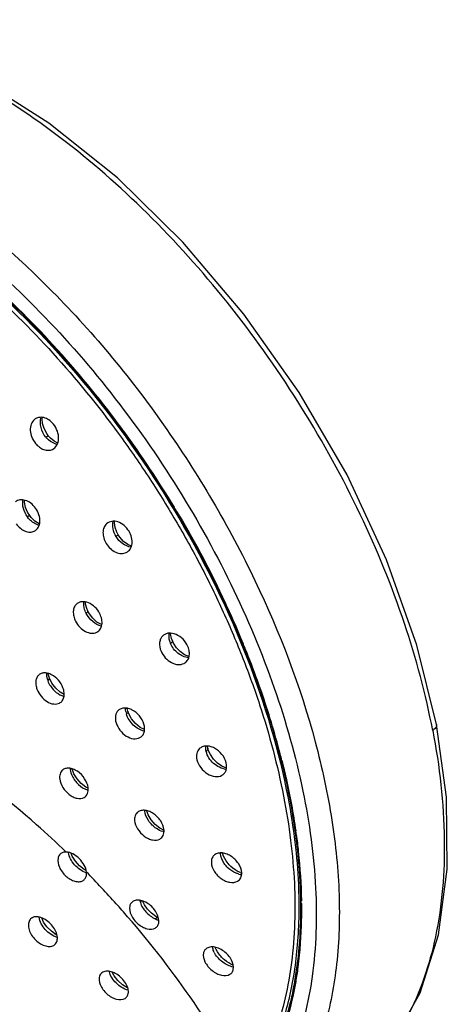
# Model space of a CAD drawing. Header units: millimetres. Extents: x 113 to 769, y -81 to 829.
# Tile 12 of 30: x 441 to 480, y 295 to 385. Entities that reach past the tile are written whole.
import ezdxf

# ---------------------------------------------------------------- set-up
doc = ezdxf.new("R2010")
doc.units = ezdxf.units.MM
doc.header["$LTSCALE"] = 65.395
doc.layers.get('0').update_dxf_attribs({"linetype": 'CONTINUOUS'})

msp = doc.modelspace()

# ---------------------------------------------------------------- linework, layer by layer
at = {"color": 7, "linetype": 'CONTINUOUS'}
for p, q in [((450.219, 347.718), (450.158, 347.801)), ((450.276, 347.64), (450.219, 347.718)), ((450.372, 347.51), (450.276, 347.64)), ((454.934, 328.045), (454.934, 328.045)), ((450.831, 321.556), (450.774, 321.819)), ((450.831, 321.556), (450.832, 321.555)), ((458.198, 318.143), (458.165, 318.336)), ((458.198, 318.143), (458.198, 318.142)), ((447.166, 314.456), (446.948, 314.566)), ((446.972, 306.866), (446.81, 306.949)), ((441.86, 302.394), (441.807, 302.335)), ((453.649, 302.476), (453.602, 302.498)), ((453.602, 302.498), (453.602, 302.498)), ((443.984, 299.954), (444.161, 300.103)), ((448.361, 297.357), (448.3, 297.285)), ((466.511, 297.906), (466.517, 297.956))]:
    msp.add_line(p, q, dxfattribs=at)
for points in [[(479.31, 320.324), (477.502, 327.672), (474.701, 335.545), (471.046, 343.375), (466.624, 350.984), (461.541, 358.195), (455.912, 364.842), (449.867, 370.77), (443.545, 375.839), (437.088, 379.927), (430.625, 382.941), (424.314, 384.774), (418.367, 385.378), (412.917, 384.759), (408.091, 382.958), (406.114, 381.753)], [(443.519, 346.937), (443.34, 347.184), (443.102, 347.641), (442.964, 348.106), (442.926, 348.556), (442.942, 348.657)], [(444.355, 346.299), (444.019, 346.475), (443.677, 346.761), (443.519, 346.937)], [(441.774, 339.615), (441.58, 339.924), (441.384, 340.375), (441.281, 340.841), (441.283, 341.03)], [(442.673, 338.848), (442.642, 338.859), (442.261, 339.101), (441.917, 339.435), (441.774, 339.615)], [(449.937, 337.843), (449.806, 338.087), (449.648, 338.528), (449.587, 338.943), (449.599, 339.074)], [(451.168, 336.807), (450.832, 336.949), (450.436, 337.237), (450.086, 337.622), (449.937, 337.843)], [(447.148, 330.786), (447.04, 331.034), (446.926, 331.447), (446.914, 331.637)], [(448.419, 329.546), (448.406, 329.55), (447.981, 329.794), (447.596, 330.139), (447.28, 330.553), (447.148, 330.786)], [(454.934, 328.045), (454.85, 328.279), (454.775, 328.697), (454.779, 328.748)], [(456.465, 326.596), (456.454, 326.598), (456.047, 326.777), (455.653, 327.059), (455.306, 327.421), (455.033, 327.837), (454.934, 328.045)], [(443.592, 324.623), (443.511, 324.89), (443.49, 325.046)], [(444.938, 323.1), (444.58, 323.312), (444.17, 323.686), (443.826, 324.145), (443.593, 324.623)], [(452.359, 319.864), (451.956, 320.073), (451.533, 320.418), (451.174, 320.85), (450.919, 321.314), (450.832, 321.555)], [(472.198, 287.623), (475.268, 291.039), (477.791, 295.561), (479.485, 300.919), (480.3, 306.988), (480.216, 313.624), (479.31, 320.324)], [(459.926, 316.321), (459.924, 316.321), (459.513, 316.496), (459.103, 316.774), (458.732, 317.138), (458.439, 317.552), (458.248, 317.97), (458.198, 318.142)], [(446.948, 314.566), (446.521, 314.902), (446.143, 315.331), (445.859, 315.798), (445.696, 316.241)], [(454.161, 310.587), (453.789, 310.777), (453.355, 311.117), (452.978, 311.545), (452.705, 312.003), (452.578, 312.372)], [(446.81, 306.949), (446.375, 307.289), (445.99, 307.717), (445.701, 308.179), (445.594, 308.458)], [(460.17, 307.398), (459.884, 307.759), (459.65, 308.19), (459.57, 308.464)], [(453.602, 302.498), (453.395, 302.616), (452.996, 302.914), (452.635, 303.281), (452.35, 303.681), (452.166, 304.057)], [(444.28, 300.906), (444.209, 300.938), (443.768, 301.25), (443.367, 301.655), (443.053, 302.107), (442.882, 302.488)], [(459.098, 299.352), (458.97, 299.575), (458.896, 299.766)], [(450.825, 296.023), (450.781, 296.041), (450.326, 296.326), (449.905, 296.705), (449.57, 297.132), (449.391, 297.477)]]:
    msp.add_lwpolyline(points, dxfattribs=at)
for centre, radius, start, end in [((387.511, 301.541), 77.875, 36.44334, 36.56409), ((371.675, 289.984), 97.479, 31.12985, 36.08231), ((384.746, 297.858), 82.215, 30.81011, 31.14563), ((382.346, 295.421), 85.496, 22.40827, 25.92216), ((382.234, 295.324), 85.636, 21.71751, 22.43977), ((382.318, 295.406), 85.528, 19.54699, 21.68724), ((399.662, 301.544), 67.13, 18.96198, 19.56306), ((390.865, 298.448), 76.46, 14.51917, 19.02171), ((413.741, 304.278), 52.851, 13.92248, 14.64651), ((410.274, 302.626), 56.598, 7.65366, 8.01943), ((462.047, 308.791), 2.281, 247.99676, 251.67151), ((427.977, 303.359), 38.86, 0.67214, 1.05258)]:
    msp.add_arc(centre, radius, start, end, dxfattribs=at)
at = {"color": 9, "linetype": 'CONTINUOUS'}
for centre, radius, start, end in [((444.92, 348.204), 2.141, 219.32139, 222.67037), ((443.451, 340.875), 2.337, 215.95609, 217.52528), ((448.988, 331.6), 2.244, 203.39212, 206.63816), ((444.881, 325.021), 1.565, 178.12242, 185.25533), ((445.399, 325.109), 2.092, 194.71583, 200.45076), ((452.02, 321.772), 1.399, 176.70268, 179.72916), ((452.417, 321.808), 1.798, 188.8173, 196.58573), ((459.281, 318.201), 1.268, 174.25657, 174.96874), ((446.993, 316.349), 1.49, 182.66937, 187.13008), ((447.72, 316.078), 1.895, 250.37656, 252.83169), ((453.737, 312.459), 1.348, 182.28423, 184.25229), ((452.028, 312.754), 0.537, 312.73173, 318.33502), ((454.611, 312.29), 1.921, 253.71036, 255.90894), ((460.589, 308.466), 1.209, 179.28974, 181.96921), ((461.811, 308.993), 2.57, 223.85608, 227.77874), ((447.637, 308.539), 2.001, 250.93198, 251.90245), ((381.118, 242.229), 92.201, 41.89337, 44.38472), ((461.619, 308.463), 2.006, 254.04458, 261.21535), ((379.177, 240.465), 94.824, 40.94095, 41.90387), ((454.392, 304.616), 2.447, 244.74348, 249.76656), ((454.303, 304.376), 2.191, 249.78483, 253.43997), ((460.577, 300.174), 1.979, 206.37435, 209.56228)]:
    msp.add_arc(centre, radius, start, end, dxfattribs=at)
for points, knots in [([(478.954, 319.787), (478.317, 323.134), (476.486, 329.938), (472.408, 339.915), (467.051, 349.672), (460.615, 358.841), (453.342, 367.079), (445.501, 374.08), (437.386, 379.581), (431.687, 382.251), (428.876, 383.231)], [0, 0, 0, 0, 0.121784, 0.250963, 0.384463, 0.518843, 0.650606, 0.776453, 0.893573, 1, 1, 1, 1]), ([(419.563, 376.676), (423.839, 375.178), (432.471, 370.561), (444.108, 360.713), (454.521, 348.204), (462.853, 334.052), (467.63, 321.53), (469.761, 311.676), (470.452, 304.794), (470.26, 298.387), (469.18, 292.584), (467.221, 287.508), (465.284, 284.602), (464.193, 283.347)], [0, 0, 0, 0, 0.118197, 0.252197, 0.39574, 0.540755, 0.678918, 0.743214, 0.803346, 0.858921, 0.909882, 0.95661, 1, 1, 1, 1]), ([(398.754, 372.502), (399.969, 373.182), (402.637, 374.274), (407.028, 374.986), (411.77, 374.801), (416.776, 373.736), (421.961, 371.821), (427.236, 369.092), (432.511, 365.6), (439.546, 359.907), (447.693, 351.316), (455.885, 339.498), (462.102, 326.804), (464.773, 317.909), (465.606, 313.53)], [0, 0, 0, 0, 0.042136, 0.086284, 0.133627, 0.184922, 0.240512, 0.300387, 0.364255, 0.431611, 0.57388, 0.720801, 0.865128, 1, 1, 1, 1]), ([(443.264, 346.847), (443.051, 347.107), (442.75, 347.706), (442.739, 348.385), (442.823, 348.686)], [0, 0, 0, 0, 0.518064, 1, 1, 1, 1]), ([(443.519, 346.937), (443.512, 346.945), (443.479, 346.949), (443.393, 346.92), (443.319, 346.88), (443.264, 346.847)], [0, 0, 0, 0, 0.108818, 0.306606, 1, 1, 1, 1]), ([(444.323, 346.186), (444.234, 346.202), (443.866, 346.304), (443.543, 346.539), (443.346, 346.753)], [0, 0, 0, 0, 0.236318, 1, 1, 1, 1]), ([(441.559, 339.503), (441.392, 339.734), (441.146, 340.239), (441.101, 340.805), (441.146, 341.065)], [0, 0, 0, 0, 0.520341, 1, 1, 1, 1]), ([(441.774, 339.615), (441.771, 339.62), (441.743, 339.608), (441.706, 339.592), (441.637, 339.552), (441.588, 339.522), (441.559, 339.503)], [0, 0, 0, 0, 0.07593, 0.270553, 0.583418, 1, 1, 1, 1]), ([(442.638, 338.72), (442.541, 338.746), (442.138, 338.897), (441.797, 339.192), (441.598, 339.452)], [0, 0, 0, 0, 0.234863, 1, 1, 1, 1]), ([(449.736, 337.677), (449.604, 337.894), (449.42, 338.359), (449.42, 338.863), (449.475, 339.09)], [0, 0, 0, 0, 0.520909, 1, 1, 1, 1]), ([(449.937, 337.843), (449.941, 337.837), (449.917, 337.814), (449.885, 337.785), (449.817, 337.734), (449.766, 337.698), (449.736, 337.677)], [0, 0, 0, 0, 0.075594, 0.27004, 0.582301, 1, 1, 1, 1]), ([(451.123, 336.695), (450.847, 336.735), (450.294, 336.977), (449.891, 337.419), (449.736, 337.677)], [0, 0, 0, 0, 0.480267, 1, 1, 1, 1]), ([(446.928, 330.709), (446.894, 330.789), (446.782, 331.096), (446.742, 331.434), (446.773, 331.672)], [0, 0, 0, 0, 0.264968, 1, 1, 1, 1]), ([(447.148, 330.786), (447.16, 330.762), (447.089, 330.674), (447.03, 330.63), (446.982, 330.594)], [0, 0, 0, 0, 0.310323, 1, 1, 1, 1]), ([(448.394, 329.419), (448.099, 329.487), (447.527, 329.798), (447.128, 330.305), (446.982, 330.594)], [0, 0, 0, 0, 0.482446, 1, 1, 1, 1]), ([(454.637, 328.301), (454.633, 328.339), (454.62, 328.489), (454.628, 328.641), (454.647, 328.751)], [0, 0, 0, 0, 0.257862, 1, 1, 1, 1]), ([(454.772, 327.802), (454.755, 327.842), (454.693, 328.004), (454.653, 328.173), (454.637, 328.301)], [0, 0, 0, 0, 0.255764, 1, 1, 1, 1]), ([(454.934, 328.045), (454.948, 328.012), (454.898, 327.902), (454.823, 327.842), (454.772, 327.802)], [0, 0, 0, 0, 0.354978, 1, 1, 1, 1]), ([(456.421, 326.486), (456.071, 326.532), (455.378, 326.857), (454.916, 327.458), (454.772, 327.802)], [0, 0, 0, 0, 0.486585, 1, 1, 1, 1]), ([(443.439, 324.378), (443.488, 324.416), (443.564, 324.479), (443.606, 324.588), (443.593, 324.623)], [0, 0, 0, 0, 0.626422, 1, 1, 1, 1]), ([(443.439, 324.378), (443.502, 324.208), (443.825, 323.582), (444.425, 323.078), (444.928, 322.932)], [0, 0, 0, 0, 0.256706, 1, 1, 1, 1]), ([(450.832, 321.555), (450.837, 321.537), (450.84, 321.431), (450.756, 321.348), (450.694, 321.295)], [0, 0, 0, 0, 0.193033, 1, 1, 1, 1]), ([(452.34, 319.725), (451.963, 319.809), (451.254, 320.228), (450.806, 320.915), (450.694, 321.295)], [0, 0, 0, 0, 0.493124, 1, 1, 1, 1]), ([(479.31, 320.324), (479.319, 320.28), (479.304, 320.049), (479.104, 319.882), (478.954, 319.787)], [0, 0, 0, 0, 0.200934, 1, 1, 1, 1]), ([(478.954, 319.787), (479.589, 316.471), (480.321, 310.092), (479.624, 301.03), (477.404, 294.421), (474.682, 290.169), (473.055, 288.406), (472.186, 287.628)], [0, 0, 0, 0, 0.295937, 0.55938, 0.791172, 0.897746, 1, 1, 1, 1]), ([(458.198, 318.142), (458.204, 318.119), (458.207, 318.001), (458.123, 317.902), (458.055, 317.842)], [0, 0, 0, 0, 0.207672, 1, 1, 1, 1]), ([(445.148, 308.568), (444.253, 309.427), (440.703, 312.699), (436.882, 315.686), (433.892, 317.669)], [0, 0, 0, 0, 0.256936, 1, 1, 1, 1]), ([(459.899, 316.197), (459.475, 316.252), (458.662, 316.662), (458.155, 317.423), (458.055, 317.842)], [0, 0, 0, 0, 0.498152, 1, 1, 1, 1]), ([(445.514, 316.164), (445.539, 315.966), (445.703, 315.454), (446.224, 314.763), (446.783, 314.4), (447.083, 314.293)], [0, 0, 0, 0, 0.235807, 0.623999, 1, 1, 1, 1]), ([(465.606, 313.53), (465.861, 312.188), (466.276, 309.541), (466.655, 305.027), (466.592, 300.145), (465.825, 295.045), (464.371, 290.493), (462.903, 287.794), (462.064, 286.591)], [0, 0, 0, 0, 0.147261, 0.288339, 0.487564, 0.671827, 0.841917, 1, 1, 1, 1]), ([(454.072, 310.446), (453.858, 310.509), (453.334, 310.762), (452.685, 311.398), (452.416, 312.044), (452.393, 312.359)], [0, 0, 0, 0, 0.250862, 0.644232, 1, 1, 1, 1]), ([(446.984, 306.648), (446.569, 306.791), (445.845, 307.314), (445.404, 308.11), (445.35, 308.524)], [0, 0, 0, 0, 0.512835, 1, 1, 1, 1]), ([(459.958, 307.213), (459.873, 307.301), (459.584, 307.648), (459.392, 308.095), (459.381, 308.424)], [0, 0, 0, 0, 0.272015, 1, 1, 1, 1]), ([(461.068, 306.534), (460.979, 306.559), (460.622, 306.686), (460.297, 306.897), (460.084, 307.09)], [0, 0, 0, 0, 0.242379, 1, 1, 1, 1]), ([(451.983, 303.9), (451.996, 303.914), (452.044, 303.966), (452.082, 304.027), (452.099, 304.076)], [0, 0, 0, 0, 0.274467, 1, 1, 1, 1]), ([(451.983, 303.9), (452.079, 303.58), (452.464, 302.979), (453.028, 302.556), (453.349, 302.404)], [0, 0, 0, 0, 0.484528, 1, 1, 1, 1]), ([(466.838, 303.819), (466.844, 303.314), (466.837, 301.356), (466.706, 299.396), (466.517, 297.955)], [0, 0, 0, 0, 0.257777, 1, 1, 1, 1]), ([(461.722, 286.628), (460.307, 289.411), (456.965, 294.964), (452.993, 300.078), (450.805, 302.601)], [0, 0, 0, 0, 0.48318, 1, 1, 1, 1]), ([(444.315, 300.682), (443.892, 300.816), (443.148, 301.328), (442.694, 302.129), (442.636, 302.547)], [0, 0, 0, 0, 0.51219, 1, 1, 1, 1]), ([(453.602, 302.498), (453.587, 302.506), (453.536, 302.515), (453.444, 302.48), (453.382, 302.433), (453.349, 302.404)], [0, 0, 0, 0, 0.180201, 0.524567, 1, 1, 1, 1]), ([(458.803, 299.295), (458.783, 299.337), (458.71, 299.499), (458.661, 299.673), (458.647, 299.803)], [0, 0, 0, 0, 0.264441, 1, 1, 1, 1]), ([(460.565, 297.951), (460.214, 298.023), (459.545, 298.345), (459.033, 298.883), (458.855, 299.197)], [0, 0, 0, 0, 0.498178, 1, 1, 1, 1]), ([(450.87, 295.807), (450.446, 295.926), (449.694, 296.384), (449.197, 297.145), (449.126, 297.548)], [0, 0, 0, 0, 0.518437, 1, 1, 1, 1])]:
    msp.add_open_spline(points, degree=3, knots=knots, dxfattribs=at)
at = {"color": 7, "linetype": 'CONTINUOUS'}
for points, knots in [([(450.06, 347.933), (448.15, 350.504), (444.138, 355.38), (437.55, 361.875), (430.634, 367.269), (423.61, 371.405), (416.683, 374.15), (410.044, 375.407), (403.888, 375.1), (400.17, 373.78), (398.538, 372.877)], [0, 0, 0, 0, 0.156073, 0.307056, 0.449944, 0.582387, 0.702904, 0.811303, 0.909126, 1, 1, 1, 1]), ([(398.369, 372.551), (399.957, 373.481), (403.587, 374.875), (409.647, 375.308), (416.21, 374.182), (423.084, 371.569), (430.076, 367.561), (436.979, 362.284), (443.583, 355.901), (451.73, 346.161), (458.398, 335.215), (463.164, 323.668), (465.585, 315.193), (466.815, 307.078), (466.812, 299.563), (465.567, 292.874), (463.824, 288.92), (462.749, 287.211)], [0, 0, 0, 0, 0.043524, 0.090275, 0.142104, 0.199823, 0.263384, 0.332101, 0.404847, 0.480201, 0.632094, 0.705553, 0.77528, 0.84007, 0.899124, 0.952229, 1, 1, 1, 1]), ([(398.88, 372.29), (399.685, 372.727), (401.39, 373.485), (405.12, 374.49), (410.329, 374.717), (416.915, 373.421), (423.789, 370.652), (430.748, 366.503), (437.591, 361.108), (444.102, 354.629), (449.077, 348.525), (452.72, 343.273), (455.264, 339.191), (457.586, 335.009), (459.658, 330.758), (461.472, 326.474), (463.502, 320.853), (464.997, 315.232), (465.886, 309.702), (466.341, 304.579), (466.174, 298.585), (464.736, 292.063), (462.857, 288.257), (461.722, 286.628)], [0, 0, 0, 0, 0.021776, 0.044107, 0.091511, 0.144079, 0.20253, 0.266749, 0.335993, 0.409102, 0.48461, 0.52278, 0.560938, 0.598879, 0.63639, 0.67328, 0.709367, 0.778384, 0.811066, 0.842377, 0.900531, 0.952819, 1, 1, 1, 1]), ([(418.614, 374.772), (421.304, 373.83), (426.755, 371.276), (434.528, 366.033), (442.044, 359.366), (449.038, 351.525), (455.246, 342.785), (460.463, 333.476), (464.466, 323.923), (466.32, 317.401), (466.983, 314.184)], [0, 0, 0, 0, 0.106337, 0.223218, 0.348727, 0.480171, 0.614356, 0.747914, 0.877459, 1, 1, 1, 1]), ([(442.202, 348.473), (442.072, 348.363), (441.863, 348.044), (441.795, 347.456), (441.939, 346.833), (442.165, 346.449), (442.307, 346.277)], [0, 0, 0, 0, 0.212814, 0.453631, 0.721459, 1, 1, 1, 1]), ([(443.964, 348.05), (443.842, 348.198), (443.571, 348.452), (443.089, 348.679), (442.599, 348.704), (442.313, 348.567), (442.202, 348.473)], [0, 0, 0, 0, 0.287114, 0.54867, 0.78191, 1, 1, 1, 1]), ([(443.866, 345.727), (444.033, 345.804), (444.338, 346.094), (444.487, 346.729), (444.365, 347.425), (444.122, 347.857), (443.964, 348.05)], [0, 0, 0, 0, 0.210052, 0.446353, 0.715696, 1, 1, 1, 1]), ([(442.307, 346.277), (442.412, 346.148), (442.645, 345.923), (443.054, 345.698), (443.477, 345.617), (443.749, 345.674), (443.866, 345.727)], [0, 0, 0, 0, 0.282507, 0.54456, 0.781849, 1, 1, 1, 1]), ([(442.304, 340.312), (442.182, 340.48), (441.904, 340.772), (441.401, 341.047), (440.882, 341.106), (440.576, 340.968), (440.462, 340.87)], [0, 0, 0, 0, 0.291406, 0.557081, 0.789064, 1, 1, 1, 1]), ([(442.194, 338.174), (442.343, 338.245), (442.616, 338.508), (442.752, 339.081), (442.65, 339.719), (442.441, 340.124), (442.304, 340.312)], [0, 0, 0, 0, 0.207412, 0.440788, 0.709921, 1, 1, 1, 1]), ([(455.357, 339.98), (456.028, 338.855), (457.327, 336.589), (458.52, 334.266), (459.094, 333.099)], [0, 0, 0, 0, 0.501918, 1, 1, 1, 1]), ([(450.937, 338.168), (450.817, 338.368), (450.52, 338.72), (449.956, 339.056), (449.357, 339.138), (449.001, 338.979), (448.872, 338.864)], [0, 0, 0, 0, 0.286097, 0.553022, 0.787869, 1, 1, 1, 1]), ([(440.534, 338.851), (440.641, 338.703), (440.885, 338.44), (441.32, 338.169), (441.776, 338.059), (442.071, 338.116), (442.194, 338.174)], [0, 0, 0, 0, 0.285945, 0.551406, 0.787952, 1, 1, 1, 1]), ([(448.872, 338.864), (448.767, 338.77), (448.593, 338.516), (448.506, 338.045), (448.58, 337.532), (448.727, 337.202), (448.822, 337.045)], [0, 0, 0, 0, 0.216199, 0.454058, 0.717764, 1, 1, 1, 1]), ([(450.687, 336.216), (450.828, 336.286), (451.086, 336.518), (451.253, 337.029), (451.206, 337.612), (451.046, 337.988), (450.937, 338.168)], [0, 0, 0, 0, 0.215408, 0.449011, 0.71279, 1, 1, 1, 1]), ([(448.822, 337.045), (448.929, 336.867), (449.188, 336.55), (449.676, 336.22), (450.202, 336.082), (450.546, 336.147), (450.687, 336.216)], [0, 0, 0, 0, 0.280632, 0.546681, 0.785929, 1, 1, 1, 1]), ([(448.242, 330.558), (448.129, 330.783), (447.832, 331.186), (447.252, 331.593), (446.702, 331.707), (446.32, 331.614), (446.163, 331.514), (446.097, 331.455)], [0, 0, 0, 0, 0.286689, 0.558177, 0.793004, 0.898413, 1, 1, 1, 1]), ([(446.097, 331.455), (446.008, 331.373), (445.858, 331.157), (445.773, 330.755), (445.819, 330.308), (445.928, 330.015), (446, 329.87)], [0, 0, 0, 0, 0.214711, 0.45063, 0.713878, 1, 1, 1, 1]), ([(446, 329.87), (446.102, 329.668), (446.363, 329.299), (446.876, 328.903), (447.44, 328.716), (447.817, 328.776), (447.967, 328.852)], [0, 0, 0, 0, 0.281224, 0.551644, 0.791887, 1, 1, 1, 1]), ([(447.967, 328.852), (448.088, 328.913), (448.31, 329.112), (448.465, 329.55), (448.443, 330.057), (448.324, 330.393), (448.242, 330.558)], [0, 0, 0, 0, 0.214507, 0.446096, 0.708905, 1, 1, 1, 1]), ([(454.053, 328.521), (453.972, 328.444), (453.835, 328.251), (453.705, 327.759), (453.787, 327.354), (453.891, 327.104)], [0, 0, 0, 0, 0.222248, 0.460466, 1, 1, 1, 1]), ([(456.364, 327.528), (456.26, 327.775), (455.955, 328.226), (455.329, 328.678), (454.721, 328.806), (454.297, 328.701), (454.125, 328.588), (454.053, 328.521)], [0, 0, 0, 0, 0.279672, 0.551581, 0.790099, 0.897228, 1, 1, 1, 1]), ([(456.013, 325.975), (456.127, 326.035), (456.336, 326.215), (456.502, 326.608), (456.515, 327.067), (456.428, 327.375), (456.364, 327.528)], [0, 0, 0, 0, 0.222212, 0.455729, 0.714518, 1, 1, 1, 1]), ([(453.891, 327.104), (453.985, 326.881), (454.252, 326.469), (454.805, 326.028), (455.427, 325.82), (455.848, 325.888), (456.013, 325.975)], [0, 0, 0, 0, 0.274383, 0.544734, 0.788382, 1, 1, 1, 1]), ([(442.604, 324.895), (442.531, 324.828), (442.407, 324.655), (442.322, 324.333), (442.333, 323.968), (442.399, 323.721), (442.445, 323.597)], [0, 0, 0, 0, 0.215189, 0.449859, 0.711869, 1, 1, 1, 1]), ([(444.84, 323.717), (444.745, 323.973), (444.458, 324.445), (443.938, 324.878), (443.474, 325.066), (443.144, 325.112), (442.842, 325.06), (442.673, 324.958), (442.604, 324.895)], [0, 0, 0, 0, 0.283991, 0.561401, 0.686948, 0.800377, 0.903065, 1, 1, 1, 1]), ([(442.445, 323.597), (442.532, 323.363), (442.789, 322.926), (443.327, 322.44), (443.937, 322.181), (444.363, 322.226), (444.523, 322.31)], [0, 0, 0, 0, 0.278639, 0.554525, 0.797819, 1, 1, 1, 1]), ([(444.523, 322.31), (444.624, 322.362), (444.808, 322.521), (444.953, 322.873), (444.966, 323.29), (444.894, 323.574), (444.84, 323.717)], [0, 0, 0, 0, 0.215678, 0.446151, 0.707119, 1, 1, 1, 1]), ([(452.305, 320.377), (452.224, 320.649), (451.937, 321.16), (451.388, 321.623), (450.888, 321.826), (450.528, 321.875), (450.198, 321.816), (450.015, 321.702), (449.942, 321.632)], [0, 0, 0, 0, 0.275774, 0.553271, 0.680807, 0.796619, 0.901478, 1, 1, 1, 1]), ([(449.942, 321.632), (449.809, 321.507), (449.627, 321.116), (449.68, 320.704), (449.741, 320.496)], [0, 0, 0, 0, 0.457306, 1, 1, 1, 1]), ([(449.741, 320.496), (449.815, 320.248), (450.07, 319.775), (450.639, 319.252), (451.299, 318.974), (451.763, 319.027), (451.938, 319.121)], [0, 0, 0, 0, 0.270668, 0.5462, 0.793531, 1, 1, 1, 1]), ([(451.938, 319.121), (452.03, 319.171), (452.201, 319.314), (452.352, 319.624), (452.389, 319.993), (452.343, 320.248), (452.305, 320.377)], [0, 0, 0, 0, 0.223761, 0.456874, 0.714118, 1, 1, 1, 1]), ([(457.418, 318.095), (457.3, 317.977), (457.128, 317.636), (457.153, 317.265), (457.197, 317.078)], [0, 0, 0, 0, 0.465517, 1, 1, 1, 1]), ([(459.902, 316.796), (459.835, 317.08), (459.545, 317.623), (458.967, 318.106), (458.432, 318.317), (458.045, 318.364), (457.691, 318.297), (457.496, 318.171), (457.418, 318.095)], [0, 0, 0, 0, 0.268593, 0.545717, 0.674929, 0.79291, 0.899874, 1, 1, 1, 1]), ([(447.168, 314.505), (447.131, 314.8), (446.877, 315.388), (446.33, 315.946), (445.798, 316.23), (445.408, 316.325), (445.047, 316.295), (444.847, 316.181), (444.77, 316.108)], [0, 0, 0, 0, 0.266335, 0.551085, 0.6834, 0.8017, 0.905456, 1, 1, 1, 1]), ([(457.197, 317.078), (457.259, 316.819), (457.514, 316.317), (458.113, 315.767), (458.822, 315.478), (459.321, 315.543), (459.507, 315.647)], [0, 0, 0, 0, 0.263665, 0.538427, 0.789261, 1, 1, 1, 1]), ([(459.507, 315.647), (459.594, 315.696), (459.754, 315.829), (459.965, 316.216), (459.956, 316.573), (459.902, 316.796)], [0, 0, 0, 0, 0.231626, 0.46858, 1, 1, 1, 1]), ([(465.035, 317.019), (465.172, 316.47), (465.682, 314.317), (466.09, 312.139), (466.321, 310.508)], [0, 0, 0, 0, 0.255486, 1, 1, 1, 1]), ([(444.77, 316.108), (444.674, 316.017), (444.527, 315.753), (444.52, 315.459), (444.539, 315.307)], [0, 0, 0, 0, 0.463588, 1, 1, 1, 1]), ([(444.539, 315.307), (444.573, 315.034), (444.798, 314.485), (445.286, 313.946), (445.772, 313.644), (446.226, 313.479), (446.604, 313.495), (446.792, 313.597)], [0, 0, 0, 0, 0.260706, 0.541976, 0.675725, 0.797831, 1, 1, 1, 1]), ([(446.792, 313.597), (446.862, 313.635), (446.991, 313.738), (447.173, 314.039), (447.19, 314.321), (447.168, 314.505)], [0, 0, 0, 0, 0.229833, 0.465792, 1, 1, 1, 1]), ([(466.983, 314.184), (467.59, 311.238), (468.374, 305.54), (468.136, 297.346), (466.414, 290.167), (464.169, 286.058), (462.823, 284.346)], [0, 0, 0, 0, 0.291182, 0.554348, 0.78914, 1, 1, 1, 1]), ([(451.684, 312.2), (451.598, 312.116), (451.464, 311.885), (451.444, 311.624), (451.454, 311.489)], [0, 0, 0, 0, 0.471266, 1, 1, 1, 1]), ([(454.165, 310.594), (454.143, 310.893), (453.891, 311.5), (453.323, 312.065), (452.764, 312.349), (452.353, 312.441), (451.973, 312.402), (451.763, 312.279), (451.684, 312.2)], [0, 0, 0, 0, 0.259259, 0.54309, 0.676963, 0.797504, 0.903593, 1, 1, 1, 1]), ([(451.454, 311.489), (451.475, 311.213), (451.696, 310.647), (452.201, 310.101), (452.71, 309.797), (453.191, 309.633), (453.588, 309.658), (453.784, 309.769)], [0, 0, 0, 0, 0.253911, 0.533936, 0.669014, 0.793238, 1, 1, 1, 1]), ([(453.784, 309.769), (453.914, 309.842), (454.142, 310.096), (454.178, 310.427), (454.165, 310.594)], [0, 0, 0, 0, 0.471232, 1, 1, 1, 1]), ([(466.368, 310.172), (466.438, 309.652), (466.682, 307.624), (466.81, 305.581), (466.834, 304.063)], [0, 0, 0, 0, 0.256701, 1, 1, 1, 1]), ([(444.58, 308.375), (444.555, 308.352), (444.462, 308.244), (444.406, 308.107), (444.385, 308.001)], [0, 0, 0, 0, 0.241046, 1, 1, 1, 1]), ([(445.149, 308.565), (445.042, 308.57), (444.833, 308.55), (444.65, 308.443), (444.58, 308.375)], [0, 0, 0, 0, 0.525164, 1, 1, 1, 1]), ([(447.01, 306.72), (446.985, 306.942), (446.819, 307.399), (446.377, 307.977), (445.807, 308.407), (445.359, 308.556), (445.149, 308.565)], [0, 0, 0, 0, 0.240344, 0.509692, 0.77341, 1, 1, 1, 1]), ([(458.756, 308.242), (458.679, 308.162), (458.555, 307.955), (458.527, 307.718), (458.531, 307.596)], [0, 0, 0, 0, 0.47745, 1, 1, 1, 1]), ([(461.331, 306.647), (461.32, 306.949), (461.065, 307.574), (460.472, 308.141), (459.887, 308.423), (459.454, 308.509), (459.056, 308.46), (458.838, 308.325), (458.756, 308.242)], [0, 0, 0, 0, 0.253261, 0.535988, 0.671137, 0.793655, 0.901882, 1, 1, 1, 1]), ([(444.385, 308.001), (444.329, 307.727), (444.476, 307.081), (444.961, 306.444), (445.494, 306.046), (445.915, 305.859), (446.321, 305.8), (446.573, 305.863), (446.674, 305.92)], [0, 0, 0, 0, 0.235252, 0.519191, 0.660552, 0.790092, 0.902923, 1, 1, 1, 1]), ([(458.531, 307.596), (458.541, 307.317), (458.705, 306.887), (459.07, 306.418), (459.424, 306.109), (459.822, 305.883), (460.329, 305.723), (460.745, 305.758), (460.95, 305.879)], [0, 0, 0, 0, 0.24778, 0.386735, 0.52737, 0.663312, 0.789227, 1, 1, 1, 1]), ([(461.193, 306.676), (461.1, 306.713), (460.721, 306.894), (460.387, 307.164), (460.17, 307.398)], [0, 0, 0, 0, 0.238331, 1, 1, 1, 1]), ([(446.674, 305.92), (446.757, 305.966), (446.908, 306.103), (446.98, 306.291), (447, 306.39)], [0, 0, 0, 0, 0.486477, 1, 1, 1, 1]), ([(447, 306.39), (447.005, 306.415), (447.022, 306.525), (447.02, 306.636), (447.01, 306.72)], [0, 0, 0, 0, 0.23783, 1, 1, 1, 1]), ([(460.95, 305.879), (461.072, 305.951), (461.288, 306.184), (461.336, 306.492), (461.331, 306.647)], [0, 0, 0, 0, 0.478655, 1, 1, 1, 1]), ([(451, 303.577), (450.941, 303.307), (451.056, 302.836), (451.383, 302.315), (451.738, 301.941), (452.154, 301.652), (452.683, 301.429), (453.142, 301.426), (453.358, 301.552)], [0, 0, 0, 0, 0.231798, 0.371469, 0.517035, 0.659514, 0.790681, 1, 1, 1, 1]), ([(451.181, 303.923), (451.159, 303.901), (451.073, 303.801), (451.021, 303.674), (451, 303.577)], [0, 0, 0, 0, 0.243488, 1, 1, 1, 1]), ([(453.672, 302.001), (453.734, 302.291), (453.598, 302.797), (453.228, 303.341), (452.834, 303.721), (452.385, 303.997), (451.928, 304.142), (451.502, 304.136), (451.265, 304.008), (451.181, 303.923)], [0, 0, 0, 0, 0.236627, 0.379633, 0.527178, 0.668973, 0.79633, 0.905204, 1, 1, 1, 1]), ([(444.161, 300.103), (444.247, 300.208), (444.358, 300.504), (444.295, 300.999), (444.06, 301.512), (443.683, 301.983), (443.214, 302.354), (442.713, 302.575), (442.231, 302.617), (441.954, 302.486), (441.86, 302.394)], [0, 0, 0, 0, 0.099475, 0.218116, 0.357084, 0.507408, 0.655955, 0.790308, 0.903501, 1, 1, 1, 1]), ([(441.807, 302.335), (441.727, 302.234), (441.623, 301.956), (441.665, 301.49), (441.866, 301.001), (442.202, 300.542), (442.632, 300.165), (443.107, 299.917), (443.574, 299.822), (443.87, 299.888), (443.984, 299.954)], [0, 0, 0, 0, 0.097992, 0.213977, 0.349024, 0.495805, 0.643257, 0.780396, 0.899446, 1, 1, 1, 1]), ([(453.358, 301.552), (453.437, 301.599), (453.58, 301.73), (453.652, 301.908), (453.672, 302.001)], [0, 0, 0, 0, 0.489718, 1, 1, 1, 1]), ([(457.81, 299.256), (457.748, 298.986), (457.867, 298.512), (458.208, 297.997), (458.578, 297.629), (459.01, 297.349), (459.56, 297.138), (460.031, 297.149), (460.251, 297.284)], [0, 0, 0, 0, 0.228397, 0.366788, 0.511814, 0.654656, 0.787035, 1, 1, 1, 1]), ([(457.981, 299.582), (457.918, 299.516), (457.852, 299.406), (457.817, 299.287), (457.81, 299.256)], [0, 0, 0, 0, 0.741003, 1, 1, 1, 1]), ([(460.558, 297.72), (460.625, 298.009), (460.482, 298.519), (460.096, 299.056), (459.685, 299.429), (459.218, 299.695), (458.744, 299.827), (458.307, 299.808), (458.065, 299.671), (457.981, 299.582)], [0, 0, 0, 0, 0.233079, 0.374874, 0.522046, 0.664379, 0.793077, 0.90372, 1, 1, 1, 1]), ([(460.555, 298.125), (460.263, 298.24), (459.709, 298.588), (459.275, 299.075), (459.098, 299.352)], [0, 0, 0, 0, 0.488194, 1, 1, 1, 1]), ([(448.221, 297.139), (448.123, 296.886), (448.203, 296.398), (448.516, 295.868), (448.875, 295.476), (449.306, 295.171), (449.858, 294.934), (450.341, 294.925), (450.566, 295.059)], [0, 0, 0, 0, 0.221436, 0.359488, 0.506115, 0.651532, 0.786375, 1, 1, 1, 1]), ([(450.748, 295.224), (450.826, 295.331), (450.916, 295.625), (450.827, 296.103), (450.57, 296.589), (450.177, 297.029), (449.7, 297.368), (449.197, 297.562), (448.721, 297.585), (448.451, 297.45), (448.361, 297.357)], [0, 0, 0, 0, 0.098609, 0.216522, 0.354907, 0.504834, 0.653439, 0.788522, 0.902896, 1, 1, 1, 1]), ([(460.251, 297.284), (460.328, 297.33), (460.465, 297.458), (460.538, 297.63), (460.558, 297.72)], [0, 0, 0, 0, 0.493403, 1, 1, 1, 1]), ([(466.51, 297.905), (466.452, 297.473), (466.195, 295.799), (465.808, 294.144), (465.446, 292.941)], [0, 0, 0, 0, 0.257807, 1, 1, 1, 1])]:
    msp.add_open_spline(points, degree=3, knots=knots, dxfattribs=at)
for points in [[(450.387, 347.488), (450.411, 347.458), (450.433, 347.426), (450.455, 347.395)], [(459.24, 332.795), (459.189, 332.901), (459.138, 333.007), (459.086, 333.113)], [(448.3, 297.285), (448.267, 297.24), (448.241, 297.19), (448.221, 297.139)], [(450.566, 295.059), (450.636, 295.102), (450.699, 295.158), (450.748, 295.224)]]:
    msp.add_open_spline(points, degree=3, dxfattribs=at)
at = {"color": 9, "linetype": 'CONTINUOUS'}
for points in [[(443.322, 324.878), (443.332, 324.776), (443.35, 324.676), (443.376, 324.577)], [(450.64, 321.533), (450.627, 321.614), (450.621, 321.696), (450.621, 321.778)], [(458.014, 318.133), (458.012, 318.193), (458.013, 318.253), (458.018, 318.312)], [(458.055, 317.842), (458.033, 317.938), (458.018, 318.035), (458.014, 318.133)], [(445.514, 316.164), (445.547, 316.194), (445.578, 316.228), (445.603, 316.265)], [(459.431, 308.48), (459.415, 308.46), (459.398, 308.442), (459.381, 308.424)], [(451.936, 304.101), (451.947, 304.033), (451.963, 303.966), (451.983, 303.9)]]:
    msp.add_open_spline(points, degree=3, dxfattribs=at)

doc.saveas('drawing.dxf')
